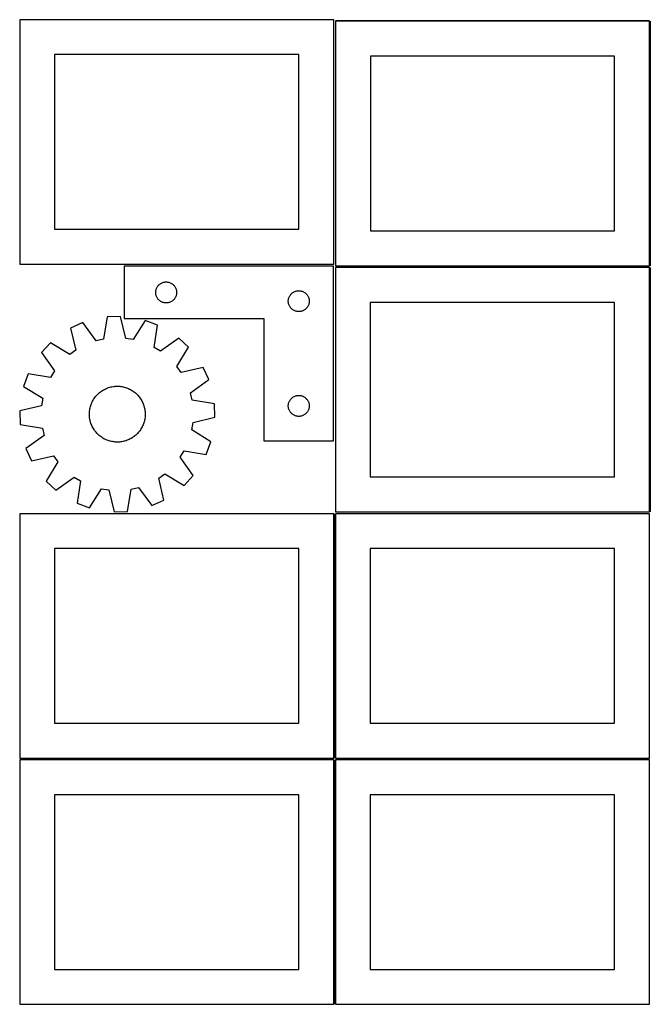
# Model space of a CAD drawing. Header units: millimetres. Extents: x 7 to 1243, y 7 to 2493.
# Tile 3 of 19: x 7 to 549, y 430 to 1275. Entities that reach past the tile are written whole.
import ezdxf

# ---------------------------------------------------------------- set-up
doc = ezdxf.new("R2010")
doc.units = ezdxf.units.MM
doc.layers.add('COMMON', color=5, linetype='CONTINUOUS', true_color=0x0000ff)
doc.layers.add('CUT', color=7, linetype='CONTINUOUS', true_color=0x000000)

msp = doc.modelspace()

# ---------------------------------------------------------------- linework, layer by layer
at = {"layer": 'COMMON'}
for p, q in [((278.062895, 1274.875763), (548.062895, 1274.875763)), ((548.812895, 1274.125763), (548.812895, 1064.125763)), ((278.062895, 1063.375762), (548.0419, 1063.375762)), ((548.7919, 1062.625762), (548.7919, 852.625762)), ((277.291899, 851.062898), (277.291899, 641.062898)), ((276.541899, 640.312898), (6.541899, 640.312898)), ((277.291899, 639.562897), (277.291899, 429.562897)), ((548.0419, 640.312898), (278.0419, 640.312898))]:
    msp.add_line(p, q, dxfattribs=at)
at = {"layer": 'CUT'}
for p, q in [((276.520965, 1275.493316), (6.520965, 1275.493316)), ((6.520965, 1275.493316), (6.520965, 1065.493316)), ((276.520965, 1065.493316), (276.520965, 1275.493316)), ((548.062895, 1274.125763), (278.062895, 1274.125763)), ((278.062895, 1274.125763), (278.062895, 1064.125763)), ((548.062895, 1064.125763), (548.062895, 1274.125763)), ((246.520965, 1245.493316), (36.520965, 1245.493316)), ((36.520965, 1245.493316), (36.520965, 1095.493316)), ((246.520965, 1095.493316), (246.520965, 1245.493316)), ((518.062895, 1244.125763), (308.062895, 1244.125763)), ((308.062895, 1244.125763), (308.062895, 1094.125763)), ((518.062895, 1094.125763), (518.062895, 1244.125763)), ((36.520965, 1095.493316), (246.520965, 1095.493316)), ((308.062895, 1094.125763), (518.062895, 1094.125763)), ((6.520965, 1065.493316), (276.520965, 1065.493316)), ((276.505947, 1063.669468), (96.505947, 1063.669468)), ((96.505947, 1063.669468), (96.505947, 1018.669468)), ((276.505947, 913.669468), (276.505947, 1063.669468)), ((548.0419, 1062.625762), (278.0419, 1062.625762)), ((278.0419, 1062.625762), (278.0419, 852.625762)), ((278.062895, 1064.125763), (548.062895, 1064.125763)), ((548.0419, 852.625762), (548.0419, 1062.625762)), ((127.505815, 1048.652695), (128.005947, 1048.963697)), ((128.005947, 1048.963697), (128.525349, 1049.241323)), ((128.525349, 1049.241323), (129.061796, 1049.484384)), ((129.061796, 1049.484384), (129.612992, 1049.69184)), ((129.612992, 1049.69184), (130.176576, 1049.862801)), ((130.176576, 1049.862801), (130.750134, 1049.996536)), ((130.750134, 1049.996536), (131.331211, 1050.092472)), ((131.331211, 1050.092472), (131.917319, 1050.150199)), ((131.917319, 1050.150199), (132.505947, 1050.169468)), ((132.505947, 1050.169468), (133.094575, 1050.150199)), ((133.094575, 1050.150199), (133.680683, 1050.092472)), ((133.680683, 1050.092472), (134.26176, 1049.996536)), ((134.26176, 1049.996536), (134.835318, 1049.862801)), ((134.835318, 1049.862801), (135.398902, 1049.69184)), ((135.398902, 1049.69184), (135.950098, 1049.484384)), ((135.950098, 1049.484384), (136.486545, 1049.241323)), ((136.486545, 1049.241323), (137.005947, 1048.963697)), ((137.005947, 1048.963697), (137.506079, 1048.652695)), ((123.505947, 1041.169468), (123.525217, 1041.758097)), ((123.525217, 1040.58084), (123.505947, 1041.169468)), ((123.525217, 1041.758097), (123.582943, 1042.344204)), ((123.582943, 1039.994733), (123.525217, 1040.58084)), ((123.582943, 1042.344204), (123.678879, 1042.925281)), ((123.678879, 1042.925281), (123.812614, 1043.49884)), ((123.812614, 1043.49884), (123.983576, 1044.062424)), ((123.983576, 1044.062424), (124.191031, 1044.613619)), ((124.191031, 1044.613619), (124.434092, 1045.150067)), ((124.434092, 1045.150067), (124.711718, 1045.669468)), ((124.711718, 1045.669468), (125.02272, 1046.169601)), ((125.02272, 1046.169601), (125.365767, 1046.648321)), ((125.365767, 1046.648321), (125.739389, 1047.103581)), ((125.739389, 1047.103581), (126.141986, 1047.53343)), ((126.141986, 1047.53343), (126.571835, 1047.936027)), ((126.571835, 1047.936027), (127.027094, 1048.309649)), ((127.027094, 1048.309649), (127.505815, 1048.652695)), ((137.506079, 1048.652695), (137.9848, 1048.309649)), ((137.9848, 1048.309649), (138.440059, 1047.936027)), ((138.440059, 1047.936027), (138.869908, 1047.53343)), ((138.869908, 1047.53343), (139.272505, 1047.103581)), ((139.272505, 1047.103581), (139.646127, 1046.648321)), ((139.646127, 1046.648321), (139.989173, 1046.169601)), ((139.989173, 1046.169601), (140.300176, 1045.669468)), ((140.300176, 1045.669468), (140.577802, 1045.150067)), ((140.577802, 1045.150067), (140.820863, 1044.613619)), ((140.820863, 1044.613619), (141.028318, 1044.062424)), ((141.028318, 1044.062424), (141.199279, 1043.49884)), ((141.199279, 1043.49884), (141.333014, 1042.925281)), ((141.333014, 1042.925281), (141.428951, 1042.344204)), ((141.428951, 1042.344204), (141.486677, 1041.758097)), ((141.486677, 1040.58084), (141.428951, 1039.994733)), ((141.486677, 1041.758097), (141.505947, 1041.169468)), ((141.505947, 1041.169468), (141.486677, 1040.58084)), ((240.571835, 1040.436027), (241.027094, 1040.809649)), ((241.027094, 1040.809649), (241.505815, 1041.152695)), ((241.505815, 1041.152695), (242.005947, 1041.463697)), ((242.005947, 1041.463697), (242.525349, 1041.741323)), ((242.525349, 1041.741323), (243.061796, 1041.984384)), ((243.061796, 1041.984384), (243.612992, 1042.19184)), ((243.612992, 1042.19184), (244.176576, 1042.362801)), ((244.176576, 1042.362801), (244.750134, 1042.496536)), ((244.750134, 1042.496536), (245.331211, 1042.592472)), ((245.331211, 1042.592472), (245.917319, 1042.650199)), ((245.917319, 1042.650199), (246.505947, 1042.669468)), ((246.505947, 1042.669468), (247.094575, 1042.650199)), ((247.094575, 1042.650199), (247.680683, 1042.592472)), ((247.680683, 1042.592472), (248.26176, 1042.496536)), ((248.26176, 1042.496536), (248.835318, 1042.362801)), ((248.835318, 1042.362801), (249.398902, 1042.19184)), ((249.398902, 1042.19184), (249.950098, 1041.984384)), ((249.950098, 1041.984384), (250.486545, 1041.741323)), ((250.486545, 1041.741323), (251.005947, 1041.463697)), ((251.005947, 1041.463697), (251.506079, 1041.152695)), ((251.506079, 1041.152695), (251.9848, 1040.809649)), ((251.9848, 1040.809649), (252.440059, 1040.436027)), ((123.678879, 1039.413656), (123.582943, 1039.994733)), ((123.812614, 1038.840097), (123.678879, 1039.413656)), ((123.983576, 1038.276513), (123.812614, 1038.840097)), ((124.191031, 1037.725318), (123.983576, 1038.276513)), ((124.434092, 1037.18887), (124.191031, 1037.725318)), ((124.711718, 1036.669468), (124.434092, 1037.18887)), ((125.02272, 1036.169336), (124.711718, 1036.669468)), ((125.365767, 1035.690616), (125.02272, 1036.169336)), ((125.739389, 1035.235356), (125.365767, 1035.690616)), ((126.141986, 1034.805507), (125.739389, 1035.235356)), ((126.571835, 1034.40291), (126.141986, 1034.805507)), ((127.027094, 1034.029288), (126.571835, 1034.40291)), ((127.505815, 1033.686242), (127.027094, 1034.029288)), ((128.005947, 1033.37524), (127.505815, 1033.686242)), ((128.525349, 1033.097614), (128.005947, 1033.37524)), ((129.061796, 1032.854553), (128.525349, 1033.097614)), ((129.612992, 1032.647097), (129.061796, 1032.854553)), ((130.176576, 1032.476136), (129.612992, 1032.647097)), ((130.750134, 1032.342401), (130.176576, 1032.476136)), ((131.331211, 1032.246465), (130.750134, 1032.342401)), ((131.917319, 1032.188738), (131.331211, 1032.246465)), ((132.505947, 1032.169468), (131.917319, 1032.188738)), ((133.094575, 1032.188738), (132.505947, 1032.169468)), ((133.680683, 1032.246465), (133.094575, 1032.188738)), ((134.26176, 1032.342401), (133.680683, 1032.246465)), ((134.835318, 1032.476136), (134.26176, 1032.342401)), ((135.398902, 1032.647097), (134.835318, 1032.476136)), ((135.950098, 1032.854553), (135.398902, 1032.647097)), ((136.486545, 1033.097614), (135.950098, 1032.854553)), ((137.005947, 1033.37524), (136.486545, 1033.097614)), ((137.506079, 1033.686242), (137.005947, 1033.37524)), ((137.9848, 1034.029288), (137.506079, 1033.686242)), ((138.440059, 1034.40291), (137.9848, 1034.029288)), ((138.869908, 1034.805507), (138.440059, 1034.40291)), ((139.272505, 1035.235356), (138.869908, 1034.805507)), ((139.646127, 1035.690616), (139.272505, 1035.235356)), ((139.989173, 1036.169336), (139.646127, 1035.690616)), ((140.300176, 1036.669468), (139.989173, 1036.169336)), ((140.577802, 1037.18887), (140.300176, 1036.669468)), ((140.820863, 1037.725318), (140.577802, 1037.18887)), ((141.028318, 1038.276513), (140.820863, 1037.725318)), ((141.199279, 1038.840097), (141.028318, 1038.276513)), ((141.333014, 1039.413656), (141.199279, 1038.840097)), ((141.428951, 1039.994733), (141.333014, 1039.413656)), ((237.505947, 1033.669468), (237.525217, 1034.258097)), ((237.525217, 1033.08084), (237.505947, 1033.669468)), ((237.525217, 1034.258097), (237.582943, 1034.844204)), ((237.582943, 1032.494733), (237.525217, 1033.08084)), ((237.582943, 1034.844204), (237.678879, 1035.425281)), ((237.678879, 1031.913656), (237.582943, 1032.494733)), ((237.678879, 1035.425281), (237.812614, 1035.99884)), ((237.812614, 1035.99884), (237.983576, 1036.562424)), ((237.983576, 1036.562424), (238.191031, 1037.113619)), ((238.191031, 1037.113619), (238.434092, 1037.650067)), ((238.434092, 1037.650067), (238.711718, 1038.169468)), ((238.711718, 1038.169468), (239.02272, 1038.669601)), ((239.02272, 1038.669601), (239.365767, 1039.148321)), ((239.365767, 1039.148321), (239.739389, 1039.603581)), ((239.739389, 1039.603581), (240.141986, 1040.03343)), ((240.141986, 1040.03343), (240.571835, 1040.436027)), ((252.440059, 1040.436027), (252.869908, 1040.03343)), ((252.869908, 1040.03343), (253.272505, 1039.603581)), ((253.272505, 1039.603581), (253.646127, 1039.148321)), ((253.646127, 1039.148321), (253.989173, 1038.669601)), ((253.989173, 1038.669601), (254.300176, 1038.169468)), ((254.300176, 1038.169468), (254.577802, 1037.650067)), ((254.577802, 1037.650067), (254.820863, 1037.113619)), ((254.820863, 1037.113619), (255.028318, 1036.562424)), ((255.028318, 1036.562424), (255.199279, 1035.99884)), ((255.199279, 1035.99884), (255.333014, 1035.425281)), ((255.333014, 1035.425281), (255.428951, 1034.844204)), ((255.428951, 1032.494733), (255.333014, 1031.913656)), ((255.428951, 1034.844204), (255.486677, 1034.258097)), ((255.486677, 1033.08084), (255.428951, 1032.494733)), ((255.486677, 1034.258097), (255.505947, 1033.669468)), ((255.505947, 1033.669468), (255.486677, 1033.08084)), ((518.0419, 1032.625762), (308.0419, 1032.625762)), ((308.0419, 1032.625762), (308.0419, 882.625762)), ((518.0419, 882.625762), (518.0419, 1032.625762)), ((237.812614, 1031.340097), (237.678879, 1031.913656)), ((237.983576, 1030.776513), (237.812614, 1031.340097)), ((238.191031, 1030.225318), (237.983576, 1030.776513)), ((238.434092, 1029.68887), (238.191031, 1030.225318)), ((238.711718, 1029.169468), (238.434092, 1029.68887)), ((239.02272, 1028.669336), (238.711718, 1029.169468)), ((239.365767, 1028.190616), (239.02272, 1028.669336)), ((239.739389, 1027.735356), (239.365767, 1028.190616)), ((240.141986, 1027.305507), (239.739389, 1027.735356)), ((240.571835, 1026.90291), (240.141986, 1027.305507)), ((241.027094, 1026.529288), (240.571835, 1026.90291)), ((241.505815, 1026.186242), (241.027094, 1026.529288)), ((242.005947, 1025.87524), (241.505815, 1026.186242)), ((242.525349, 1025.597614), (242.005947, 1025.87524)), ((243.061796, 1025.354553), (242.525349, 1025.597614)), ((243.612992, 1025.147097), (243.061796, 1025.354553)), ((244.176576, 1024.976136), (243.612992, 1025.147097)), ((244.750134, 1024.842401), (244.176576, 1024.976136)), ((245.331211, 1024.746465), (244.750134, 1024.842401)), ((245.917319, 1024.688738), (245.331211, 1024.746465)), ((246.505947, 1024.669468), (245.917319, 1024.688738)), ((247.094575, 1024.688738), (246.505947, 1024.669468)), ((247.680683, 1024.746465), (247.094575, 1024.688738)), ((248.26176, 1024.842401), (247.680683, 1024.746465)), ((248.835318, 1024.976136), (248.26176, 1024.842401)), ((249.398902, 1025.147097), (248.835318, 1024.976136)), ((249.950098, 1025.354553), (249.398902, 1025.147097)), ((250.486545, 1025.597614), (249.950098, 1025.354553)), ((251.005947, 1025.87524), (250.486545, 1025.597614)), ((251.506079, 1026.186242), (251.005947, 1025.87524)), ((251.9848, 1026.529288), (251.506079, 1026.186242)), ((252.440059, 1026.90291), (251.9848, 1026.529288)), ((252.869908, 1027.305507), (252.440059, 1026.90291)), ((253.272505, 1027.735356), (252.869908, 1027.305507)), ((253.646127, 1028.190616), (253.272505, 1027.735356)), ((253.989173, 1028.669336), (253.646127, 1028.190616)), ((254.300176, 1029.169468), (253.989173, 1028.669336)), ((254.577802, 1029.68887), (254.300176, 1029.169468)), ((254.820863, 1030.225318), (254.577802, 1029.68887)), ((255.028318, 1030.776513), (254.820863, 1030.225318)), ((255.199279, 1031.340097), (255.028318, 1030.776513)), ((255.333014, 1031.913656), (255.199279, 1031.340097)), ((60.842158, 1015.203342), (50.352304, 1010.402466)), ((72.242131, 999.535444), (60.842158, 1015.203342)), ((81.648227, 1020.137825), (78.498416, 1001.019219)), ((93.176805, 1020.558963), (81.648227, 1020.137825)), ((97.713161, 1001.721132), (93.176805, 1020.558963)), ((96.505947, 1018.669468), (216.505947, 1018.669468)), ((114.287451, 1017.155694), (104.061031, 1000.697785)), ((125.09963, 1013.132979), (114.287451, 1017.155694)), ((216.505947, 1018.669468), (216.505947, 913.669468)), ((50.352304, 1010.402466), (54.758632, 991.533796)), ((122.081751, 993.993103), (125.09963, 1013.132979)), ((78.498416, 1001.019219), (72.242131, 999.535444)), ((104.061031, 1000.697785), (97.713161, 1001.721132)), ((143.300949, 1001.910073), (127.5548, 990.61843)), ((151.750674, 994.055927), (143.300949, 1001.910073)), ((33.018348, 997.88146), (25.164202, 989.431735)), ((49.546394, 987.76879), (33.018348, 997.88146)), ((54.758632, 991.533796), (49.546394, 987.76879)), ((127.5548, 990.61843), (122.081751, 993.993103)), ((141.638004, 977.52788), (151.750674, 994.055927)), ((25.164202, 989.431735), (36.455845, 973.685586)), ((36.455845, 973.685586), (33.081171, 968.212537)), ((145.40301, 972.315643), (141.638004, 977.52788)), ((164.27168, 976.721971), (145.40301, 972.315643)), ((169.072556, 966.232116), (164.27168, 976.721971)), ((13.941296, 971.230416), (9.918581, 960.418236)), ((33.081171, 968.212537), (13.941296, 971.230416)), ((153.404658, 954.832144), (169.072556, 966.232116)), ((9.918581, 960.418236), (26.37649, 950.191817)), ((76.061213, 955.794627), (76.856024, 956.36644)), ((76.856024, 956.36644), (77.673497, 956.905359)), ((77.673497, 956.905359), (78.512271, 957.410485)), ((78.512271, 957.410485), (79.370951, 957.880979)), ((79.370951, 957.880979), (80.248107, 958.316057)), ((80.248107, 958.316057), (81.142279, 958.714994)), ((81.142279, 958.714994), (82.051979, 959.077128)), ((82.051979, 959.077128), (82.975693, 959.401855)), ((82.975693, 959.401855), (83.911883, 959.688635)), ((83.911883, 959.688635), (84.858992, 959.93699)), ((84.858992, 959.93699), (85.815443, 960.146507)), ((85.815443, 960.146507), (86.779643, 960.316838)), ((86.779643, 960.316838), (87.749989, 960.447698)), ((87.749989, 960.447698), (88.724865, 960.538871)), ((88.724865, 960.538871), (89.702648, 960.590204)), ((89.702648, 960.590204), (90.681711, 960.601612)), ((90.681711, 960.601612), (91.660425, 960.573075)), ((91.660425, 960.573075), (92.63716, 960.504643)), ((92.63716, 960.504643), (93.610292, 960.396427)), ((93.610292, 960.396427), (94.578199, 960.248609)), ((94.578199, 960.248609), (95.539272, 960.061434)), ((95.539272, 960.061434), (96.49191, 959.835214)), ((96.49191, 959.835214), (97.434529, 959.570326)), ((97.434529, 959.570326), (98.365558, 959.26721)), ((98.365558, 959.26721), (99.283449, 958.926371)), ((99.283449, 958.926371), (100.186674, 958.548376)), ((100.186674, 958.548376), (101.073729, 958.133854)), ((101.073729, 958.133854), (101.943138, 957.683496)), ((101.943138, 957.683496), (102.793455, 957.198051)), ((102.793455, 957.198051), (103.623263, 956.678326)), ((103.623263, 956.678326), (104.431181, 956.125187)), ((104.431181, 956.125187), (105.215866, 955.539554)), ((26.37649, 950.191817), (25.353143, 943.843947)), ((68.728635, 946.763101), (69.161165, 947.641516)), ((69.161165, 947.641516), (69.629165, 948.501558)), ((69.629165, 948.501558), (70.131854, 949.341795)), ((70.131854, 949.341795), (70.668398, 950.160829)), ((70.668398, 950.160829), (71.237902, 950.957296)), ((71.237902, 950.957296), (71.839419, 951.729871)), ((71.839419, 951.729871), (72.471948, 952.477269)), ((72.471948, 952.477269), (73.134435, 953.198244)), ((73.134435, 953.198244), (73.825779, 953.891597)), ((73.825779, 953.891597), (74.544828, 954.556175)), ((74.544828, 954.556175), (75.290387, 955.19087)), ((75.290387, 955.19087), (76.061213, 955.794627)), ((105.215866, 955.539554), (105.97601, 954.922403)), ((105.97601, 954.922403), (106.710349, 954.27476)), ((106.710349, 954.27476), (107.417661, 953.597704)), ((107.417661, 953.597704), (108.096767, 952.89236)), ((108.096767, 952.89236), (108.746539, 952.159904)), ((108.746539, 952.159904), (109.365894, 951.401554)), ((109.365894, 951.401554), (109.953802, 950.618573)), ((109.953802, 950.618573), (110.509283, 949.812263)), ((110.509283, 949.812263), (111.031414, 948.983967)), ((111.031414, 948.983967), (111.519326, 948.135063)), ((111.519326, 948.135063), (111.972206, 947.266965)), ((154.888433, 948.575859), (153.404658, 954.832144)), ((174.00704, 945.426048), (154.888433, 948.575859)), ((238.191031, 947.113619), (238.434092, 947.650067)), ((238.434092, 947.650067), (238.711718, 948.169468)), ((238.711718, 948.169468), (239.02272, 948.669601)), ((239.02272, 948.669601), (239.365767, 949.148321)), ((239.365767, 949.148321), (239.739389, 949.603581)), ((239.739389, 949.603581), (240.141986, 950.03343)), ((240.141986, 950.03343), (240.571835, 950.436027)), ((240.571835, 950.436027), (241.027094, 950.809649)), ((241.027094, 950.809649), (241.505815, 951.152695)), ((241.505815, 951.152695), (242.005947, 951.463697)), ((242.005947, 951.463697), (242.525349, 951.741323)), ((242.525349, 951.741323), (243.061796, 951.984384)), ((243.061796, 951.984384), (243.612992, 952.19184)), ((243.612992, 952.19184), (244.176576, 952.362801)), ((244.176576, 952.362801), (244.750134, 952.496536)), ((244.750134, 952.496536), (245.331211, 952.592472)), ((245.331211, 952.592472), (245.917319, 952.650199)), ((245.917319, 952.650199), (246.505947, 952.669468)), ((246.505947, 952.669468), (247.094575, 952.650199)), ((247.094575, 952.650199), (247.680683, 952.592472)), ((247.680683, 952.592472), (248.26176, 952.496536)), ((248.26176, 952.496536), (248.835318, 952.362801)), ((248.835318, 952.362801), (249.398902, 952.19184)), ((249.398902, 952.19184), (249.950098, 951.984384)), ((249.950098, 951.984384), (250.486545, 951.741323)), ((250.486545, 951.741323), (251.005947, 951.463697)), ((251.005947, 951.463697), (251.506079, 951.152695)), ((251.506079, 951.152695), (251.9848, 950.809649)), ((251.9848, 950.809649), (252.440059, 950.436027)), ((252.440059, 950.436027), (252.869908, 950.03343)), ((252.869908, 950.03343), (253.272505, 949.603581)), ((253.272505, 949.603581), (253.646127, 949.148321)), ((253.646127, 949.148321), (253.989173, 948.669601)), ((253.989173, 948.669601), (254.300176, 948.169468)), ((254.300176, 948.169468), (254.577802, 947.650067)), ((254.577802, 947.650067), (254.820863, 947.113619)), ((25.353143, 943.843947), (6.515311, 939.307591)), ((6.515311, 939.307591), (6.936449, 927.779013)), ((66.530434, 938.279928), (66.618777, 939.255064)), ((66.618777, 939.255064), (66.74682, 940.225785)), ((66.74682, 940.225785), (66.914352, 941.190476)), ((66.914352, 941.190476), (67.121092, 942.147531)), ((67.121092, 942.147531), (67.366697, 943.095356)), ((67.366697, 943.095356), (67.650758, 944.032375)), ((67.650758, 944.032375), (67.972803, 944.957028)), ((67.972803, 944.957028), (68.332295, 945.867775)), ((68.332295, 945.867775), (68.728635, 946.763101)), ((111.972206, 947.266965), (112.3893, 946.381117)), ((112.3893, 946.381117), (112.769915, 945.478993)), ((112.769915, 945.478993), (113.113417, 944.562095)), ((113.113417, 944.562095), (113.419234, 943.631949)), ((113.419234, 943.631949), (113.686857, 942.690104)), ((113.686857, 942.690104), (113.915841, 941.738126)), ((113.915841, 941.738126), (114.105804, 940.777601)), ((114.105804, 940.777601), (114.256431, 939.810126)), ((114.256431, 939.810126), (114.367471, 938.837313)), ((174.428177, 933.89747), (174.00704, 945.426048)), ((237.505947, 943.669468), (237.525217, 944.258097)), ((237.525217, 943.08084), (237.505947, 943.669468)), ((237.525217, 944.258097), (237.582943, 944.844204)), ((237.582943, 942.494733), (237.525217, 943.08084)), ((237.582943, 944.844204), (237.678879, 945.425281)), ((237.678879, 941.913656), (237.582943, 942.494733)), ((237.678879, 945.425281), (237.812614, 945.99884)), ((237.812614, 941.340097), (237.678879, 941.913656)), ((237.812614, 945.99884), (237.983576, 946.562424)), ((237.983576, 940.776513), (237.812614, 941.340097)), ((237.983576, 946.562424), (238.191031, 947.113619)), ((238.191031, 940.225318), (237.983576, 940.776513)), ((238.434092, 939.68887), (238.191031, 940.225318)), ((238.711718, 939.169468), (238.434092, 939.68887)), ((239.02272, 938.669336), (238.711718, 939.169468)), ((254.300176, 939.169468), (253.989173, 938.669336)), ((254.577802, 939.68887), (254.300176, 939.169468)), ((254.820863, 940.225318), (254.577802, 939.68887)), ((254.820863, 947.113619), (255.028318, 946.562424)), ((255.028318, 940.776513), (254.820863, 940.225318)), ((255.028318, 946.562424), (255.199279, 945.99884)), ((255.199279, 941.340097), (255.028318, 940.776513)), ((255.199279, 945.99884), (255.333014, 945.425281)), ((255.333014, 941.913656), (255.199279, 941.340097)), ((255.333014, 945.425281), (255.428951, 944.844204)), ((255.428951, 942.494733), (255.333014, 941.913656)), ((255.428951, 944.844204), (255.486677, 944.258097)), ((255.486677, 943.08084), (255.428951, 942.494733)), ((255.486677, 944.258097), (255.505947, 943.669468)), ((255.505947, 943.669468), (255.486677, 943.08084)), ((66.473373, 936.322907), (66.481939, 937.301999)), ((66.50475, 935.34428), (66.473373, 936.322907)), ((66.481939, 937.301999), (66.530434, 938.279928)), ((66.576018, 934.367748), (66.50475, 935.34428)), ((66.687058, 933.394934), (66.576018, 934.367748)), ((66.837684, 932.42746), (66.687058, 933.394934)), ((67.027648, 931.466935), (66.837684, 932.42746)), ((67.256632, 930.514957), (67.027648, 931.466935)), ((113.822397, 931.05753), (113.576792, 930.109704)), ((114.029137, 932.014584), (113.822397, 931.05753)), ((114.196668, 932.979275), (114.029137, 932.014584)), ((114.324712, 933.949997), (114.196668, 932.979275)), ((114.413055, 934.925133), (114.324712, 933.949997)), ((114.367471, 938.837313), (114.438739, 937.86078)), ((114.461549, 935.903061), (114.413055, 934.925133)), ((114.438739, 937.86078), (114.470115, 936.882153)), ((114.470115, 936.882153), (114.461549, 935.903061)), ((155.590346, 929.361114), (174.428177, 933.89747)), ((239.365767, 938.190616), (239.02272, 938.669336)), ((239.739389, 937.735356), (239.365767, 938.190616)), ((240.141986, 937.305507), (239.739389, 937.735356)), ((240.571835, 936.90291), (240.141986, 937.305507)), ((241.027094, 936.529288), (240.571835, 936.90291)), ((241.505815, 936.186242), (241.027094, 936.529288)), ((242.005947, 935.87524), (241.505815, 936.186242)), ((242.525349, 935.597614), (242.005947, 935.87524)), ((243.061796, 935.354553), (242.525349, 935.597614)), ((243.612992, 935.147097), (243.061796, 935.354553)), ((244.176576, 934.976136), (243.612992, 935.147097)), ((244.750134, 934.842401), (244.176576, 934.976136)), ((245.331211, 934.746465), (244.750134, 934.842401)), ((245.917319, 934.688738), (245.331211, 934.746465)), ((246.505947, 934.669468), (245.917319, 934.688738)), ((247.094575, 934.688738), (246.505947, 934.669468)), ((247.680683, 934.746465), (247.094575, 934.688738)), ((248.26176, 934.842401), (247.680683, 934.746465)), ((248.835318, 934.976136), (248.26176, 934.842401)), ((249.398902, 935.147097), (248.835318, 934.976136)), ((249.950098, 935.354553), (249.398902, 935.147097)), ((250.486545, 935.597614), (249.950098, 935.354553)), ((251.005947, 935.87524), (250.486545, 935.597614)), ((251.506079, 936.186242), (251.005947, 935.87524)), ((251.9848, 936.529288), (251.506079, 936.186242)), ((252.440059, 936.90291), (251.9848, 936.529288)), ((252.869908, 937.305507), (252.440059, 936.90291)), ((253.272505, 937.735356), (252.869908, 937.305507)), ((253.646127, 938.190616), (253.272505, 937.735356)), ((253.989173, 938.669336), (253.646127, 938.190616)), ((6.936449, 927.779013), (26.055056, 924.629202)), ((26.055056, 924.629202), (27.538831, 918.372917)), ((67.524255, 929.573111), (67.256632, 930.514957)), ((67.830072, 928.642966), (67.524255, 929.573111)), ((68.173574, 927.726068), (67.830072, 928.642966)), ((68.554189, 926.823944), (68.173574, 927.726068)), ((68.971283, 925.938096), (68.554189, 926.823944)), ((69.424163, 925.069997), (68.971283, 925.938096)), ((69.912075, 924.221093), (69.424163, 925.069997)), ((70.434206, 923.392797), (69.912075, 924.221093)), ((70.989687, 922.586488), (70.434206, 923.392797)), ((71.577595, 921.803506), (70.989687, 922.586488)), ((109.705587, 922.247764), (109.10407, 921.475189)), ((110.275091, 923.044232), (109.705587, 922.247764)), ((110.811634, 923.863265), (110.275091, 923.044232)), ((111.314324, 924.703502), (110.811634, 923.863265)), ((111.782324, 925.563544), (111.314324, 924.703502)), ((112.214853, 926.441959), (111.782324, 925.563544)), ((112.611194, 927.337285), (112.214853, 926.441959)), ((112.970686, 928.248033), (112.611194, 927.337285)), ((113.29273, 929.172685), (112.970686, 928.248033)), ((113.576792, 930.109704), (113.29273, 929.172685)), ((154.566999, 923.013244), (155.590346, 929.361114)), ((171.024908, 912.786824), (154.566999, 923.013244)), ((27.538831, 918.372917), (11.870932, 906.972944)), ((72.19695, 921.045156), (71.577595, 921.803506)), ((72.846721, 920.3127), (72.19695, 921.045156)), ((73.525828, 919.607357), (72.846721, 920.3127)), ((74.23314, 918.9303), (73.525828, 919.607357)), ((74.967479, 918.282657), (74.23314, 918.9303)), ((75.727623, 917.665506), (74.967479, 918.282657)), ((76.512307, 917.079874), (75.727623, 917.665506)), ((77.320226, 916.526735), (76.512307, 917.079874)), ((78.150034, 916.00701), (77.320226, 916.526735)), ((79.00035, 915.521564), (78.150034, 916.00701)), ((79.86976, 915.071206), (79.00035, 915.521564)), ((80.756815, 914.656685), (79.86976, 915.071206)), ((81.66004, 914.27869), (80.756815, 914.656685)), ((82.577931, 913.937851), (81.66004, 914.27869)), ((83.50896, 913.634735), (82.577931, 913.937851)), ((84.451579, 913.369846), (83.50896, 913.634735)), ((97.967796, 913.803205), (97.031605, 913.516426)), ((98.89151, 914.127932), (97.967796, 913.803205)), ((99.80121, 914.490066), (98.89151, 914.127932)), ((100.695382, 914.889004), (99.80121, 914.490066)), ((101.572538, 915.324082), (100.695382, 914.889004)), ((102.431218, 915.794575), (101.572538, 915.324082)), ((103.269992, 916.299702), (102.431218, 915.794575)), ((104.087465, 916.83862), (103.269992, 916.299702)), ((104.882276, 917.410434), (104.087465, 916.83862)), ((105.653102, 918.01419), (104.882276, 917.410434)), ((106.39866, 918.648886), (105.653102, 918.01419)), ((107.11771, 919.313463), (106.39866, 918.648886)), ((107.809054, 920.006817), (107.11771, 919.313463)), ((108.471541, 920.727792), (107.809054, 920.006817)), ((109.10407, 921.475189), (108.471541, 920.727792)), ((216.505947, 913.669468), (276.505947, 913.669468)), ((11.870932, 906.972944), (16.671809, 896.48309)), ((85.404217, 913.143627), (84.451579, 913.369846)), ((86.36529, 912.956452), (85.404217, 913.143627)), ((87.333197, 912.808634), (86.36529, 912.956452)), ((88.306328, 912.700418), (87.333197, 912.808634)), ((89.283064, 912.631985), (88.306328, 912.700418)), ((90.261778, 912.603449), (89.283064, 912.631985)), ((91.240841, 912.614857), (90.261778, 912.603449)), ((92.218624, 912.666189), (91.240841, 912.614857)), ((93.1935, 912.757362), (92.218624, 912.666189)), ((94.163846, 912.888223), (93.1935, 912.757362)), ((95.128046, 913.058553), (94.163846, 912.888223)), ((96.084497, 913.268071), (95.128046, 913.058553)), ((97.031605, 913.516426), (96.084497, 913.268071)), ((167.002193, 901.974644), (171.024908, 912.786824)), ((16.671809, 896.48309), (35.540478, 900.889417)), ((35.540478, 900.889417), (39.305485, 895.67718)), ((144.487644, 899.519475), (147.862317, 904.992524)), ((155.779287, 883.773326), (144.487644, 899.519475)), ((147.862317, 904.992524), (167.002193, 901.974644)), ((39.305485, 895.67718), (29.192815, 879.149134)), ((37.64254, 871.294988), (53.388689, 882.586631)), ((53.388689, 882.586631), (58.861738, 879.211957)), ((126.184857, 881.671264), (131.397094, 885.436271)), ((130.591185, 862.802595), (126.184857, 881.671264)), ((131.397094, 885.436271), (147.925141, 875.323601)), ((147.925141, 875.323601), (155.779287, 883.773326)), ((308.0419, 882.625762), (518.0419, 882.625762)), ((29.192815, 879.149134), (37.64254, 871.294988)), ((58.861738, 879.211957), (55.843858, 860.072082)), ((66.656038, 856.049367), (76.882458, 872.507275)), ((76.882458, 872.507275), (83.230328, 871.483929)), ((83.230328, 871.483929), (87.766684, 852.646097)), ((99.295262, 853.067235), (102.445073, 872.185841)), ((102.445073, 872.185841), (108.701358, 873.669617)), ((108.701358, 873.669617), (120.10133, 858.001718)), ((55.843858, 860.072082), (66.656038, 856.049367)), ((120.10133, 858.001718), (130.591185, 862.802595)), ((276.541899, 851.062898), (6.541899, 851.062898)), ((6.541899, 851.062898), (6.541899, 641.062898)), ((87.766684, 852.646097), (99.295262, 853.067235)), ((276.541899, 641.062898), (276.541899, 851.062898)), ((278.0419, 852.625762), (548.0419, 852.625762)), ((548.0419, 851.062898), (278.0419, 851.062898)), ((278.0419, 851.062898), (278.0419, 641.062898)), ((548.0419, 641.062898), (548.0419, 851.062898)), ((246.541899, 821.062898), (36.541899, 821.062898)), ((36.541899, 821.062898), (36.541899, 671.062898)), ((246.541899, 671.062898), (246.541899, 821.062898)), ((518.0419, 821.062898), (308.0419, 821.062898)), ((308.0419, 821.062898), (308.0419, 671.062898)), ((518.0419, 671.062898), (518.0419, 821.062898)), ((36.541899, 671.062898), (246.541899, 671.062898)), ((308.0419, 671.062898), (518.0419, 671.062898)), ((6.541899, 641.062898), (276.541899, 641.062898)), ((276.541899, 639.562897), (6.541899, 639.562897)), ((6.541899, 639.562897), (6.541899, 429.562897)), ((276.541899, 429.562897), (276.541899, 639.562897)), ((278.0419, 641.062898), (548.0419, 641.062898)), ((548.0419, 639.562897), (278.0419, 639.562897)), ((278.0419, 639.562897), (278.0419, 429.562897)), ((548.0419, 429.562897), (548.0419, 639.562897)), ((246.541899, 609.562897), (36.541899, 609.562897)), ((36.541899, 609.562897), (36.541899, 459.562897)), ((246.541899, 459.562897), (246.541899, 609.562897)), ((518.0419, 609.562897), (308.0419, 609.562897)), ((308.0419, 609.562897), (308.0419, 459.562897)), ((518.0419, 459.562897), (518.0419, 609.562897)), ((36.541899, 459.562897), (246.541899, 459.562897)), ((308.0419, 459.562897), (518.0419, 459.562897)), ((6.541899, 429.562897), (276.541899, 429.562897)), ((278.0419, 429.562897), (548.0419, 429.562897))]:
    msp.add_line(p, q, dxfattribs=at)

doc.saveas('drawing.dxf')
